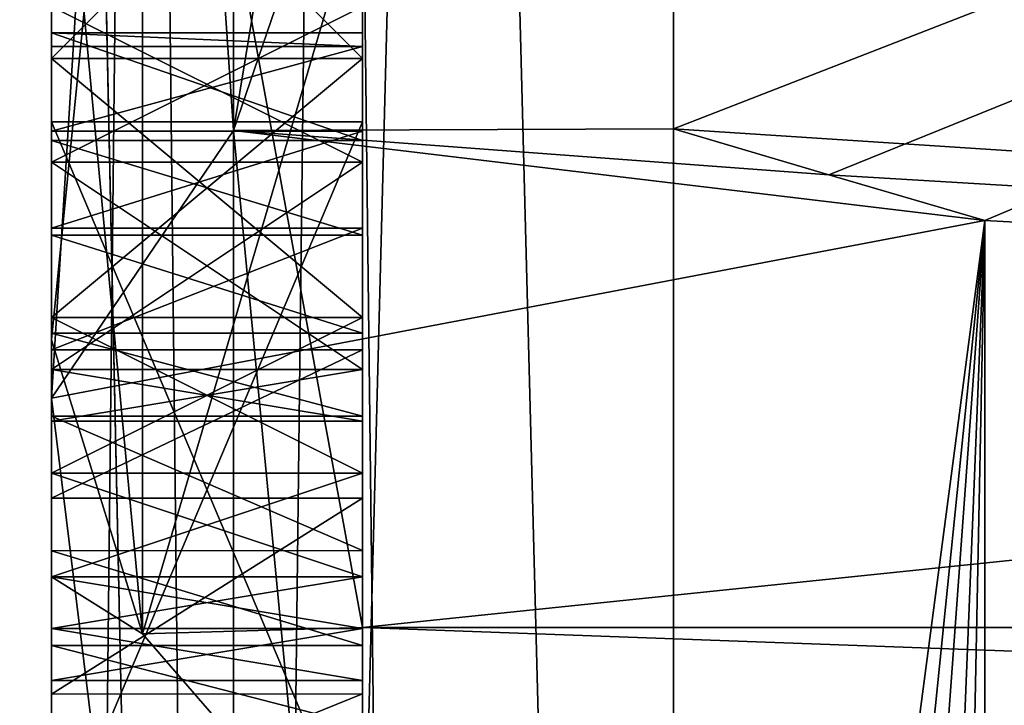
# Model space of a CAD drawing. Header units: millimetres. Extents: x -75 to 0, y -130 to 133.
# Tile 7 of 121: x -73.05 to -71.47, y -45.21 to -44.1. Entities that reach past the tile are written whole.
import ezdxf

# ---------------------------------------------------------------- set-up
doc = ezdxf.new("R2010")
doc.units = ezdxf.units.MM
doc.header["$LTSCALE"] = 65.185185
for name, color, linetype in [('1113', 7, 'CONTINUOUS'), ('1135', 7, 'CONTINUOUS'), ('1138', 7, 'CONTINUOUS'), ('1234', 7, 'CONTINUOUS'), ('1235', 7, 'CONTINUOUS'), ('1236', 7, 'CONTINUOUS'), ('1237', 7, 'CONTINUOUS'), ('1238', 7, 'CONTINUOUS'), ('1239', 7, 'CONTINUOUS'), ('1240', 7, 'CONTINUOUS'), ('1241', 7, 'CONTINUOUS'), ('1242', 7, 'CONTINUOUS'), ('1243', 7, 'CONTINUOUS'), ('1244', 7, 'CONTINUOUS'), ('1245', 7, 'CONTINUOUS'), ('1246', 7, 'CONTINUOUS'), ('1258', 7, 'CONTINUOUS'), ('1259', 7, 'CONTINUOUS'), ('1260', 7, 'CONTINUOUS'), ('1261', 7, 'CONTINUOUS'), ('1262', 7, 'CONTINUOUS'), ('1263', 7, 'CONTINUOUS'), ('1264', 7, 'CONTINUOUS'), ('1298', 7, 'CONTINUOUS'), ('1350', 7, 'CONTINUOUS'), ('1351', 7, 'CONTINUOUS'), ('1352', 7, 'CONTINUOUS'), ('1353', 7, 'CONTINUOUS'), ('1403', 7, 'CONTINUOUS'), ('1404', 7, 'CONTINUOUS'), ('1407', 7, 'CONTINUOUS'), ('1408', 7, 'CONTINUOUS'), ('1412', 7, 'CONTINUOUS'), ('1417', 7, 'CONTINUOUS'), ('1424', 7, 'CONTINUOUS'), ('944', 7, 'CONTINUOUS'), ('946', 7, 'CONTINUOUS'), ('949', 7, 'CONTINUOUS'), ('951', 7, 'CONTINUOUS'), ('965', 7, 'CONTINUOUS'), ('968', 7, 'CONTINUOUS'), ('982', 7, 'CONTINUOUS'), ('983', 7, 'CONTINUOUS'), ('984', 7, 'CONTINUOUS'), ('988', 7, 'CONTINUOUS'), ('989', 7, 'CONTINUOUS'), ('990', 7, 'CONTINUOUS'), ('991', 7, 'CONTINUOUS'), ('992', 7, 'CONTINUOUS'), ('993', 7, 'CONTINUOUS'), ('994', 7, 'CONTINUOUS'), ('995', 7, 'CONTINUOUS')]:
    doc.layers.add(name, color=color, linetype=linetype)

msp = doc.modelspace()

# ---------------------------------------------------------------- linework, layer by layer
at = {"layer": '1113', "linetype": 'CONTINUOUS'}
for points in [[(-72.8536, -45.0915, -1.6543), (-72.8536, -43.1467, -4.3311), (-73, -44.6193, -1.9137), (-72.8536, -45.0915, -1.6543)], [(-73, -44.6193, -1.9137), (-72.8536, -43.1467, -4.3311), (-73, -43.5352, -3.5359), (-73, -44.6193, -1.9137)], [(-72.8536, -43.1467, 4.3311), (-72.8536, -45.0915, 1.6543), (-73, -43.5352, 3.5359), (-72.8536, -43.1467, 4.3311)], [(-72.5, -43.8891, 3.8891), (-72.5, -45.0813, 2.1048), (-72.8536, -43.1467, 4.3311), (-72.5, -43.8891, 3.8891)], [(-72.5, -45.0813, 2.1048), (-72.8536, -45.0915, 1.6543), (-72.8536, -43.1467, 4.3311), (-72.5, -45.0813, 2.1048)], [(-72.5, -43.8891, -3.8891), (-72.8536, -43.1467, -4.3311), (-72.8536, -45.0915, -1.6543), (-72.5, -43.8891, -3.8891)], [(-73, -43.5352, 3.5359), (-72.8536, -45.0915, 1.6543), (-73, -44.6193, 1.9137), (-73, -43.5352, 3.5359)], [(-72.5, -45.0813, -2.1048), (-72.5, -43.8891, -3.8891), (-72.8536, -45.0915, -1.6543), (-72.5, -45.0813, -2.1048)], [(-73, -45, 0), (-72.8536, -45.0915, -1.6543), (-73, -44.6193, -1.9137), (-73, -45, 0)], [(-73, -44.6193, 1.9137), (-72.8536, -45.0915, 1.6543), (-73, -45, 0), (-73, -44.6193, 1.9137)], [(-72.8536, -45.0915, 1.6543), (-72.8536, -45.0915, -1.6543), (-73, -45, 0), (-72.8536, -45.0915, 1.6543)], [(-72.5, -45.0813, 2.1048), (-72.5, -45.5), (-72.8536, -45.0915, 1.6543), (-72.5, -45.0813, 2.1048)], [(-72.5, -45.5), (-72.5, -45.0813, -2.1048), (-72.8536, -45.0915, -1.6543), (-72.5, -45.5)], [(-72.5, -45.5), (-72.8536, -45.0915, -1.6543), (-72.8536, -45.0915, 1.6543), (-72.5, -45.5)]]:
    msp.add_3dface(points, dxfattribs=at)
at = {"layer": '1135', "linetype": 'CONTINUOUS'}
for points in [[(-72.7072, -26.4353, -21.7071), (-73, -26.436, -21), (-72.7071, -53.5647, -21.7071), (-72.7072, -26.4353, -21.7071)], [(-72.7071, -53.5647, -21.7071), (-73, -26.436, -21), (-73, -40.0005, -21), (-72.7071, -53.5647, -21.7071)], [(-72, -53.5647, -22), (-72, -26.4353, -22), (-72.7072, -26.4353, -21.7071), (-72, -53.5647, -22)], [(-72, -53.5647, -22), (-72.7072, -26.4353, -21.7071), (-72.3827, -53.5647, -21.9239), (-72, -53.5647, -22)], [(-72.3827, -53.5647, -21.9239), (-72.7072, -26.4353, -21.7071), (-72.7071, -53.5647, -21.7071), (-72.3827, -53.5647, -21.9239)], [(-73, -53.5651, -21), (-72.7071, -53.5647, -21.7071), (-73, -40.0005, -21), (-73, -53.5651, -21)]]:
    msp.add_3dface(points, dxfattribs=at)
at = {"layer": '1138', "linetype": 'CONTINUOUS'}
for points in [[(-72.7072, -53.5647, 21.7071), (-73, -53.564, 21), (-72.7071, -26.4353, 21.7071), (-72.7072, -53.5647, 21.7071)], [(-72.7071, -26.4353, 21.7071), (-73, -53.564, 21), (-73, -39.9995, 21), (-72.7071, -26.4353, 21.7071)], [(-72, -26.4353, 22), (-72, -53.5647, 22), (-72.7072, -53.5647, 21.7071), (-72, -26.4353, 22)], [(-72, -26.4353, 22), (-72.7072, -53.5647, 21.7071), (-72.3827, -26.4353, 21.9239), (-72, -26.4353, 22)], [(-72.3827, -26.4353, 21.9239), (-72.7072, -53.5647, 21.7071), (-72.7071, -26.4353, 21.7071), (-72.3827, -26.4353, 21.9239)]]:
    msp.add_3dface(points, dxfattribs=at)
at = {"layer": '1234', "linetype": 'CONTINUOUS'}
for points in [[(-72.5, -43.6667, -14), (-73, -43.6667, -14), (-73, -44.1667, -14.0851), (-72.5, -43.6667, -14)], [(-72.5, -44.1667, -14.0851), (-72.5, -43.6667, -14), (-73, -44.1667, -14.0851), (-72.5, -44.1667, -14.0851)]]:
    msp.add_3dface(points, dxfattribs=at)
at = {"layer": '1235', "linetype": 'CONTINUOUS'}
for points in [[(-72.5, -44.1667, -14.0851), (-73, -44.1667, -14.0851), (-72.5, -44.5833, -14.3404), (-72.5, -44.1667, -14.0851)], [(-72.5, -44.5833, -14.3404), (-73, -44.1667, -14.0851), (-73, -44.5833, -14.3404), (-72.5, -44.5833, -14.3404)]]:
    msp.add_3dface(points, dxfattribs=at)
at = {"layer": '1236', "linetype": 'CONTINUOUS'}
for points in [[(-72.5, -44.5833, -14.3404), (-73, -44.5833, -14.3404), (-72.5, -44.8333, -14.5957), (-72.5, -44.5833, -14.3404)], [(-72.5, -44.8333, -14.5957), (-73, -44.5833, -14.3404), (-73, -44.8333, -14.5957), (-72.5, -44.8333, -14.5957)]]:
    msp.add_3dface(points, dxfattribs=at)
at = {"layer": '1237', "linetype": 'CONTINUOUS'}
for points in [[(-72.5, -44.8333, -14.5957), (-73, -44.8333, -14.5957), (-72.5, -45, -14.9362), (-72.5, -44.8333, -14.5957)], [(-72.5, -45, -14.9362), (-73, -44.8333, -14.5957), (-73, -45, -14.9362), (-72.5, -45, -14.9362)]]:
    msp.add_3dface(points, dxfattribs=at)
at = {"layer": '1238', "linetype": 'CONTINUOUS'}
for points in [[(-72.5, -45, -14.9362), (-73, -45, -14.9362), (-72.5, -45.0833, -15.1915), (-72.5, -45, -14.9362)], [(-72.5, -45.0833, -15.1915), (-73, -45, -14.9362), (-73, -45.0833, -15.1915), (-72.5, -45.0833, -15.1915)]]:
    msp.add_3dface(points, dxfattribs=at)
at = {"layer": '1239', "linetype": 'CONTINUOUS'}
for points in [[(-72.5, -45.0833, -15.1915), (-73, -45.0833, -15.1915), (-72.5, -45.1667, -15.617), (-72.5, -45.0833, -15.1915)], [(-72.5, -45.1667, -15.617), (-73, -45.0833, -15.1915), (-73, -45.1667, -15.617), (-72.5, -45.1667, -15.617)]]:
    msp.add_3dface(points, dxfattribs=at)
at = {"layer": '1240', "linetype": 'CONTINUOUS'}
for points in [[(-72.5, -45.1667, -15.617), (-73, -45.1667, -15.617), (-73, -45.1667, -16.383), (-72.5, -45.1667, -15.617)], [(-72.5, -45.1667, -16.383), (-72.5, -45.1667, -15.617), (-73, -45.1667, -16.383), (-72.5, -45.1667, -16.383)]]:
    msp.add_3dface(points, dxfattribs=at)
at = {"layer": '1241', "linetype": 'CONTINUOUS'}
for points in [[(-72.5, -45.1667, -16.383), (-73, -45.1667, -16.383), (-72.5, -45.0833, -16.8085), (-72.5, -45.1667, -16.383)], [(-72.5, -45.0833, -16.8085), (-73, -45.1667, -16.383), (-73, -45.0833, -16.8085), (-72.5, -45.0833, -16.8085)]]:
    msp.add_3dface(points, dxfattribs=at)
at = {"layer": '1242', "linetype": 'CONTINUOUS'}
for points in [[(-72.5, -45.0833, -16.8085), (-73, -45.0833, -16.8085), (-72.5, -45, -17.0638), (-72.5, -45.0833, -16.8085)], [(-72.5, -45, -17.0638), (-73, -45.0833, -16.8085), (-73, -45, -17.0638), (-72.5, -45, -17.0638)]]:
    msp.add_3dface(points, dxfattribs=at)
at = {"layer": '1243', "linetype": 'CONTINUOUS'}
for points in [[(-72.5, -45, -17.0638), (-73, -45, -17.0638), (-72.5, -44.8333, -17.4043), (-72.5, -45, -17.0638)], [(-72.5, -44.8333, -17.4043), (-73, -45, -17.0638), (-73, -44.8333, -17.4043), (-72.5, -44.8333, -17.4043)]]:
    msp.add_3dface(points, dxfattribs=at)
at = {"layer": '1244', "linetype": 'CONTINUOUS'}
for points in [[(-72.5, -44.8333, -17.4043), (-73, -44.8333, -17.4043), (-72.5, -44.5833, -17.6596), (-72.5, -44.8333, -17.4043)], [(-72.5, -44.5833, -17.6596), (-73, -44.8333, -17.4043), (-73, -44.5833, -17.6596), (-72.5, -44.5833, -17.6596)]]:
    msp.add_3dface(points, dxfattribs=at)
at = {"layer": '1245', "linetype": 'CONTINUOUS'}
for points in [[(-72.5, -44.5833, -17.6596), (-73, -44.5833, -17.6596), (-72.5, -44.1667, -17.9149), (-72.5, -44.5833, -17.6596)], [(-72.5, -44.1667, -17.9149), (-73, -44.5833, -17.6596), (-73, -44.1667, -17.9149), (-72.5, -44.1667, -17.9149)]]:
    msp.add_3dface(points, dxfattribs=at)
at = {"layer": '1246', "linetype": 'CONTINUOUS'}
for points in [[(-72.5, -44.1667, -17.9149), (-73, -44.1667, -17.9149), (-73, -43.6667, -18), (-72.5, -44.1667, -17.9149)], [(-72.5, -43.6667, -18), (-72.5, -44.1667, -17.9149), (-73, -43.6667, -18), (-72.5, -43.6667, -18)]]:
    msp.add_3dface(points, dxfattribs=at)
at = {"layer": '1258', "linetype": 'CONTINUOUS'}
for points in [[(-72.5, -44.0833, -17.4894), (-73, -44.0833, -17.4894), (-72.5, -44.3333, -17.3191), (-72.5, -44.0833, -17.4894)], [(-72.5, -44.3333, -17.3191), (-73, -44.0833, -17.4894), (-73, -44.3333, -17.3191), (-72.5, -44.3333, -17.3191)]]:
    msp.add_3dface(points, dxfattribs=at)
at = {"layer": '1259', "linetype": 'CONTINUOUS'}
for points in [[(-72.5, -44.3333, -17.3191), (-73, -44.3333, -17.3191), (-73, -44.6667, -16.8085), (-72.5, -44.3333, -17.3191)], [(-72.5, -44.6667, -16.8085), (-72.5, -44.3333, -17.3191), (-73, -44.6667, -16.8085), (-72.5, -44.6667, -16.8085)]]:
    msp.add_3dface(points, dxfattribs=at)
at = {"layer": '1260', "linetype": 'CONTINUOUS'}
for points in [[(-72.5, -44.6667, -16.8085), (-73, -44.6667, -16.8085), (-73, -44.75, -16.2979), (-72.5, -44.6667, -16.8085)], [(-72.5, -44.75, -16.2979), (-72.5, -44.6667, -16.8085), (-73, -44.75, -16.2979), (-72.5, -44.75, -16.2979)]]:
    msp.add_3dface(points, dxfattribs=at)
at = {"layer": '1261', "linetype": 'CONTINUOUS'}
for points in [[(-72.5, -44.75, -16.2979), (-73, -44.75, -16.2979), (-73, -44.75, -15.7021), (-72.5, -44.75, -16.2979)], [(-72.5, -44.75, -15.7021), (-72.5, -44.75, -16.2979), (-73, -44.75, -15.7021), (-72.5, -44.75, -15.7021)]]:
    msp.add_3dface(points, dxfattribs=at)
at = {"layer": '1262', "linetype": 'CONTINUOUS'}
for points in [[(-72.5, -44.75, -15.7021), (-73, -44.75, -15.7021), (-73, -44.6667, -15.1915), (-72.5, -44.75, -15.7021)], [(-72.5, -44.6667, -15.1915), (-72.5, -44.75, -15.7021), (-73, -44.6667, -15.1915), (-72.5, -44.6667, -15.1915)]]:
    msp.add_3dface(points, dxfattribs=at)
at = {"layer": '1263', "linetype": 'CONTINUOUS'}
for points in [[(-72.5, -44.6667, -15.1915), (-73, -44.6667, -15.1915), (-73, -44.3333, -14.6809), (-72.5, -44.6667, -15.1915)], [(-72.5, -44.3333, -14.6809), (-72.5, -44.6667, -15.1915), (-73, -44.3333, -14.6809), (-72.5, -44.3333, -14.6809)]]:
    msp.add_3dface(points, dxfattribs=at)
at = {"layer": '1264', "linetype": 'CONTINUOUS'}
for points in [[(-72.5, -44.3333, -14.6809), (-73, -44.3333, -14.6809), (-72.5, -44.0833, -14.5106), (-72.5, -44.3333, -14.6809)], [(-72.5, -44.0833, -14.5106), (-73, -44.3333, -14.6809), (-73, -44.0833, -14.5106), (-72.5, -44.0833, -14.5106)]]:
    msp.add_3dface(points, dxfattribs=at)
at = {"layer": '1298', "linetype": 'CONTINUOUS'}
for points in [[(-72.7073, -44.2823, 7.6798), (-72.7071, -40, 8.7929), (-73, -44.713, 8.2485), (-72.7073, -44.2823, 7.6798)], [(-73, -44.713, 8.2485), (-72.7071, -40, 8.7929), (-73, -40, 9.5), (-73, -44.713, 8.2485)], [(-72, -42.2166, 8.2059), (-72, -40, 8.5), (-72.7073, -44.2823, 7.6798), (-72, -42.2166, 8.2059)], [(-72.7073, -44.2823, 7.6798), (-72, -40, 8.5), (-72.7071, -40, 8.7929), (-72.7073, -44.2823, 7.6798)], [(-72, -44.2798, 7.3439), (-72, -42.2166, 8.2059), (-72.7073, -44.2823, 7.6798), (-72, -44.2798, 7.3439)]]:
    msp.add_3dface(points, dxfattribs=at)
at = {"layer": '1350', "linetype": 'CONTINUOUS'}
msp.add_3dface([(-71.5, -46.0104, 6.0104), (-71.5, -44.4274, 7.2559), (-71.5, -56.9161, 19.7445), (-71.5, -46.0104, 6.0104)], dxfattribs=at)
at = {"layer": '1351', "linetype": 'CONTINUOUS'}
for points in [[(-71.5, -44.4274, 7.2559), (-72.7073, -44.2823, 7.6798), (-73, -44.713, 8.2485), (-71.5, -44.4274, 7.2559)], [(-71.7507, -44.3537, 7.3003), (-72, -44.2798, 7.3439), (-72.7073, -44.2823, 7.6798), (-71.7507, -44.3537, 7.3003)], [(-71.5, -44.4274, 7.2559), (-71.7507, -44.3537, 7.3003), (-72.7073, -44.2823, 7.6798), (-71.5, -44.4274, 7.2559)], [(-71.5, -44.4274, 7.2559), (-73, -55.8213, 19.3568), (-72.7166, -56.3901, 19.792), (-71.5, -44.4274, 7.2559)], [(-73, -55.8213, 19.3568), (-71.5, -44.4274, 7.2559), (-73, -44.713, 8.2485), (-73, -55.8213, 19.3568)], [(-71.5, -44.4274, 7.2559), (-72.7166, -56.3901, 19.792), (-72.39, -56.6327, 19.8807), (-71.5, -44.4274, 7.2559)], [(-72, -56.7888, 19.8529), (-71.5, -44.4274, 7.2559), (-72.39, -56.6327, 19.8807), (-72, -56.7888, 19.8529)], [(-71.5, -44.4274, 7.2559), (-72, -56.7888, 19.8529), (-71.75, -56.8525, 19.7988), (-71.5, -44.4274, 7.2559)], [(-71.5, -44.4274, 7.2559), (-71.75, -56.8525, 19.7988), (-71.5, -56.9161, 19.7445), (-71.5, -44.4274, 7.2559)]]:
    msp.add_3dface(points, dxfattribs=at)
at = {"layer": '1352', "linetype": 'CONTINUOUS'}
for points in [[(-72.7073, -44.2823, -7.6798), (-71.5, -56.9161, -19.7445), (-73, -44.713, -8.2485), (-72.7073, -44.2823, -7.6798)], [(-72, -44.2798, -7.3439), (-71.7507, -44.3537, -7.3003), (-72.7073, -44.2823, -7.6798), (-72, -44.2798, -7.3439)], [(-71.7507, -44.3537, -7.3003), (-71.5, -44.4274, -7.2559), (-72.7073, -44.2823, -7.6798), (-71.7507, -44.3537, -7.3003)], [(-71.5, -44.4274, -7.2559), (-71.5, -56.9161, -19.7445), (-72.7073, -44.2823, -7.6798), (-71.5, -44.4274, -7.2559)], [(-73, -44.713, -8.2485), (-71.5, -56.9161, -19.7445), (-73, -55.8213, -19.3568), (-73, -44.713, -8.2485)]]:
    msp.add_3dface(points, dxfattribs=at)
at = {"layer": '1353', "linetype": 'CONTINUOUS'}
for points in [[(-71.5, -44.4274, -7.2559), (-71.5, -46.0104, -6.0104), (-71.5, -59.7445, -16.9161), (-71.5, -44.4274, -7.2559)], [(-71.5, -56.9161, -19.7445), (-71.5, -44.4274, -7.2559), (-71.5, -59.7445, -16.9161), (-71.5, -56.9161, -19.7445)]]:
    msp.add_3dface(points, dxfattribs=at)
at = {"layer": '1403', "linetype": 'CONTINUOUS'}
for points in [[(-73, -44.713, -8.2485), (-73, -40.25, -14), (-73, -40, -9.5), (-73, -44.713, -8.2485)], [(-73, -53.5651, -21), (-73, -40.0005, -21), (-73, -49.1667, -18), (-73, -53.5651, -21)], [(-73, -44.5833, -17.6596), (-73, -40.0005, -21), (-73, -44.1667, -17.9149), (-73, -44.5833, -17.6596)], [(-73, -40.0005, -21), (-73, -44.5833, -17.6596), (-73, -45.8333, -17.5745), (-73, -40.0005, -21)], [(-73, -44.1667, -17.9149), (-73, -40.0005, -21), (-73, -43.6667, -18), (-73, -44.1667, -17.9149)], [(-73, -49.1667, -18), (-73, -40.0005, -21), (-73, -45.8333, -18), (-73, -49.1667, -18)], [(-73, -45.8333, -18), (-73, -40.0005, -21), (-73, -45.8333, -17.5745), (-73, -45.8333, -18)], [(-73, -40.6667, -14.0851), (-73, -40.25, -14), (-73, -44.713, -8.2485), (-73, -40.6667, -14.0851)], [(-73, -41.0833, -14.3404), (-73, -40.6667, -14.0851), (-73, -44.713, -8.2485), (-73, -41.0833, -14.3404)], [(-73, -41.3333, -14.6809), (-73, -41.0833, -14.3404), (-73, -44.713, -8.2485), (-73, -41.3333, -14.6809)], [(-73, -41.5, -15.1064), (-73, -41.3333, -14.6809), (-73, -44.713, -8.2485), (-73, -41.5, -15.1064)], [(-73, -41.5, -15.4468), (-73, -41.5, -15.1064), (-73, -44.713, -8.2485), (-73, -41.5, -15.4468)], [(-73, -42.3333, -14.9362), (-73, -41.5, -15.4468), (-73, -44.713, -8.2485), (-73, -42.3333, -14.9362)], [(-73, -42.5, -14.5957), (-73, -42.3333, -14.9362), (-73, -44.713, -8.2485), (-73, -42.5, -14.5957)], [(-73, -42.75, -14.3404), (-73, -42.5, -14.5957), (-73, -44.713, -8.2485), (-73, -42.75, -14.3404)], [(-73, -43.1667, -14.0851), (-73, -42.75, -14.3404), (-73, -44.713, -8.2485), (-73, -43.1667, -14.0851)], [(-73, -43.6667, -14), (-73, -43.1667, -14.0851), (-73, -44.713, -8.2485), (-73, -43.6667, -14)], [(-73, -44.1667, -14.0851), (-73, -43.6667, -14), (-73, -44.713, -8.2485), (-73, -44.1667, -14.0851)], [(-73, -44.5833, -14.3404), (-73, -44.1667, -14.0851), (-73, -44.713, -8.2485), (-73, -44.5833, -14.3404)], [(-73, -44.8333, -14.5957), (-73, -44.5833, -14.3404), (-73, -44.713, -8.2485), (-73, -44.8333, -14.5957)], [(-73, -44.5833, -17.6596), (-73, -44.8333, -17.4043), (-73, -45.8333, -17.5745), (-73, -44.5833, -17.6596)], [(-73, -45.8333, -14), (-73, -44.8333, -14.5957), (-73, -44.713, -8.2485), (-73, -45.8333, -14)], [(-73, -49.1667, -14), (-73, -45.8333, -14), (-73, -44.713, -8.2485), (-73, -49.1667, -14)], [(-73, -49.1667, -14), (-73, -44.713, -8.2485), (-73, -55.8213, -19.3568), (-73, -49.1667, -14)], [(-73, -45, -14.9362), (-73, -44.8333, -14.5957), (-73, -45.8333, -14), (-73, -45, -14.9362)], [(-73, -44.8333, -17.4043), (-73, -45, -17.0638), (-73, -45.8333, -17.5745), (-73, -44.8333, -17.4043)], [(-73, -45.0833, -15.1915), (-73, -45, -14.9362), (-73, -45.8333, -14), (-73, -45.0833, -15.1915)], [(-73, -45, -17.0638), (-73, -45.0833, -16.8085), (-73, -45.8333, -14.6809), (-73, -45, -17.0638)], [(-73, -45.8333, -17.5745), (-73, -45, -17.0638), (-73, -45.8333, -14.6809), (-73, -45.8333, -17.5745)], [(-73, -45.1667, -15.617), (-73, -45.0833, -15.1915), (-73, -45.8333, -14), (-73, -45.1667, -15.617)], [(-73, -45.0833, -16.8085), (-73, -45.1667, -16.383), (-73, -45.8333, -14), (-73, -45.0833, -16.8085)], [(-73, -45.8333, -14.6809), (-73, -45.0833, -16.8085), (-73, -45.8333, -14), (-73, -45.8333, -14.6809)], [(-73, -45.1667, -16.383), (-73, -45.1667, -15.617), (-73, -45.8333, -14), (-73, -45.1667, -16.383)]]:
    msp.add_3dface(points, dxfattribs=at)
at = {"layer": '1404', "linetype": 'CONTINUOUS'}
for points in [[(-73, -53.564, 21), (-73, -43.1296, 18), (-73, -39.9995, 21), (-73, -53.564, 21)], [(-73, -43.6028, 14), (-73, -44.713, 8.2485), (-73, -40, 9.5), (-73, -43.6028, 14)], [(-73, -43.6413, 18), (-73, -43.1296, 18), (-73, -53.564, 21), (-73, -43.6413, 18)], [(-73, -44.2686, 16.8171), (-73, -44.2686, 16.4374), (-73, -43.6028, 14), (-73, -44.2686, 16.8171)], [(-73, -43.6028, 14), (-73, -44.2686, 16.4374), (-73, -44.713, 8.2485), (-73, -43.6028, 14)], [(-73, -44.1255, 17.6259), (-73, -44.2686, 16.8171), (-73, -43.6028, 14), (-73, -44.1255, 17.6259)], [(-73, -44.1255, 17.6259), (-73, -43.6028, 14), (-73, -43.6413, 17.4883), (-73, -44.1255, 17.6259)], [(-73, -44.1475, 18.022), (-73, -44.1255, 17.6259), (-73, -43.6413, 17.4883), (-73, -44.1475, 18.022)], [(-73, -43.6413, 18), (-73, -44.1475, 18.022), (-73, -43.6413, 17.4883), (-73, -43.6413, 18)], [(-73, -44.1475, 18.022), (-73, -43.6413, 18), (-73, -53.564, 21), (-73, -44.1475, 18.022)], [(-73, -44.2686, 16.8171), (-73, -44.1255, 17.6259), (-73, -44.2987, 17.6667), (-73, -44.2686, 16.8171)], [(-73, -44.2835, 18.0498), (-73, -44.1475, 18.022), (-73, -53.564, 21), (-73, -44.2835, 18.0498)], [(-73, -44.2686, 16.4374), (-73, -45.4515, 16.4374), (-73, -44.713, 8.2485), (-73, -44.2686, 16.4374)], [(-73, -45.4515, 16.8171), (-73, -44.2686, 16.8171), (-73, -45.4515, 17.0041), (-73, -45.4515, 16.8171)], [(-73, -45.4515, 17.0041), (-73, -44.2686, 16.8171), (-73, -45.4456, 17.1743), (-73, -45.4515, 17.0041)], [(-73, -44.2686, 16.8171), (-73, -45.426, 17.3072), (-73, -45.4456, 17.1743), (-73, -44.2686, 16.8171)], [(-73, -45.426, 17.3072), (-73, -44.2686, 16.8171), (-73, -45.386, 17.425), (-73, -45.426, 17.3072)], [(-73, -44.2686, 16.8171), (-73, -45.3236, 17.5258), (-73, -45.386, 17.425), (-73, -44.2686, 16.8171)], [(-73, -45.3236, 17.5258), (-73, -44.2686, 16.8171), (-73, -45.2394, 17.6048), (-73, -45.3236, 17.5258)], [(-73, -44.2686, 16.8171), (-73, -45.1104, 17.6699), (-73, -45.2394, 17.6048), (-73, -44.2686, 16.8171)], [(-73, -45.1104, 17.6699), (-73, -44.2686, 16.8171), (-73, -44.9582, 17.7057), (-73, -45.1104, 17.6699)], [(-73, -44.2686, 16.8171), (-73, -44.7417, 17.7194), (-73, -44.9582, 17.7057), (-73, -44.2686, 16.8171)], [(-73, -44.7417, 17.7194), (-73, -44.2686, 16.8171), (-73, -44.6082, 17.7134), (-73, -44.7417, 17.7194)], [(-73, -44.2686, 16.8171), (-73, -44.4506, 17.6943), (-73, -44.6082, 17.7134), (-73, -44.2686, 16.8171)], [(-73, -44.4506, 17.6943), (-73, -44.2686, 16.8171), (-73, -44.2987, 17.6667), (-73, -44.4506, 17.6943)], [(-73, -44.4396, 18.074), (-73, -44.2835, 18.0498), (-73, -53.564, 21), (-73, -44.4396, 18.074)], [(-73, -44.6352, 18.0924), (-73, -44.4396, 18.074), (-73, -53.564, 21), (-73, -44.6352, 18.0924)], [(-73, -44.8738, 18.099), (-73, -44.6352, 18.0924), (-73, -53.564, 21), (-73, -44.8738, 18.099)], [(-73, -45.4515, 14), (-73, -45.8972, 14), (-73, -44.713, 8.2485), (-73, -45.4515, 14)], [(-73, -45.8972, 14), (-73, -46.6235, 16.4374), (-73, -44.713, 8.2485), (-73, -45.8972, 14)], [(-73, -45.4515, 16.4374), (-73, -45.4515, 14), (-73, -44.713, 8.2485), (-73, -45.4515, 16.4374)], [(-73, -46.6235, 16.4374), (-73, -53.564, 21), (-73, -44.713, 8.2485), (-73, -46.6235, 16.4374)], [(-73, -54.7156, 20.2102), (-73, -55.8213, 19.3568), (-73, -44.713, 8.2485), (-73, -54.7156, 20.2102)], [(-73, -53.564, 21), (-73, -54.7156, 20.2102), (-73, -44.713, 8.2485), (-73, -53.564, 21)], [(-73, -45.1884, 18.0695), (-73, -44.8738, 18.099), (-73, -53.564, 21), (-73, -45.1884, 18.0695)], [(-73, -45.3904, 18.0043), (-73, -45.1884, 18.0695), (-73, -53.564, 21), (-73, -45.3904, 18.0043)]]:
    msp.add_3dface(points, dxfattribs=at)
at = {"layer": '1407', "linetype": 'CONTINUOUS'}
for points in [[(-73, -43.5352, 3.5359), (-73, -44.6193, 1.9137), (-73, -43.5352, -3.5359), (-73, -43.5352, 3.5359)], [(-73, -44.6193, 1.9137), (-73, -44.6193, -1.9137), (-73, -43.5352, -3.5359), (-73, -44.6193, 1.9137)], [(-73, -44.6193, 1.9137), (-73, -45, 0), (-73, -44.6193, -1.9137), (-73, -44.6193, 1.9137)]]:
    msp.add_3dface(points, dxfattribs=at)
at = {"layer": '1408', "linetype": 'CONTINUOUS'}
for points in [[(-73, -42.6667, -16.8085), (-73, -42.5833, -16.2979), (-73, -44.6667, -16.8085), (-73, -42.6667, -16.8085)], [(-73, -44.6667, -16.8085), (-73, -42.5833, -16.2979), (-73, -44.75, -16.2979), (-73, -44.6667, -16.8085)], [(-73, -44.75, -16.2979), (-73, -42.5833, -16.2979), (-73, -42.5833, -15.7021), (-73, -44.75, -16.2979)], [(-73, -44.75, -15.7021), (-73, -44.75, -16.2979), (-73, -42.5833, -15.7021), (-73, -44.75, -15.7021)], [(-73, -42.6667, -15.1915), (-73, -44.75, -15.7021), (-73, -42.5833, -15.7021), (-73, -42.6667, -15.1915)], [(-73, -43, -17.3191), (-73, -42.6667, -16.8085), (-73, -44.3333, -17.3191), (-73, -43, -17.3191)], [(-73, -44.3333, -17.3191), (-73, -42.6667, -16.8085), (-73, -44.6667, -16.8085), (-73, -44.3333, -17.3191)], [(-73, -44.6667, -15.1915), (-73, -44.75, -15.7021), (-73, -42.6667, -15.1915), (-73, -44.6667, -15.1915)], [(-73, -43, -14.6809), (-73, -44.6667, -15.1915), (-73, -42.6667, -15.1915), (-73, -43, -14.6809)], [(-73, -44.0833, -17.4894), (-73, -43, -17.3191), (-73, -44.3333, -17.3191), (-73, -44.0833, -17.4894)], [(-73, -44.3333, -14.6809), (-73, -44.6667, -15.1915), (-73, -43, -14.6809), (-73, -44.3333, -14.6809)], [(-73, -43.25, -14.5106), (-73, -44.3333, -14.6809), (-73, -43, -14.6809), (-73, -43.25, -14.5106)], [(-73, -44.0833, -14.5106), (-73, -44.3333, -14.6809), (-73, -43.25, -14.5106), (-73, -44.0833, -14.5106)]]:
    msp.add_3dface(points, dxfattribs=at)
at = {"layer": '1412', "linetype": 'CONTINUOUS'}
for points in [[(-72.5, -42.75, -14.3404), (-72.5, -43.1667, -14.0851), (-72.5, -44.5833, -14.3404), (-72.5, -42.75, -14.3404)], [(-72.5, -42.75, -14.3404), (-72.5, -44.5833, -14.3404), (-72.5, -43.6667, -14.4255), (-72.5, -42.75, -14.3404)], [(-72.5, -44.5833, -17.6596), (-72.5, -44.1667, -17.9149), (-72.5, -42.75, -17.6596), (-72.5, -44.5833, -17.6596)], [(-72.5, -44.5833, -17.6596), (-72.5, -42.75, -17.6596), (-72.5, -43.6667, -17.5745), (-72.5, -44.5833, -17.6596)], [(-72.5, -44.1667, -17.9149), (-72.5, -43.1667, -17.9149), (-72.5, -42.75, -17.6596), (-72.5, -44.1667, -17.9149)], [(-72.5, -43.1667, -14.0851), (-72.5, -43.6667, -14), (-72.5, -44.1667, -14.0851), (-72.5, -43.1667, -14.0851)], [(-72.5, -43.1667, -14.0851), (-72.5, -44.1667, -14.0851), (-72.5, -44.5833, -14.3404), (-72.5, -43.1667, -14.0851)], [(-72.5, -44.1667, -17.9149), (-72.5, -43.6667, -18), (-72.5, -43.1667, -17.9149), (-72.5, -44.1667, -17.9149)], [(-72.5, -44.5833, -14.3404), (-72.5, -44.8333, -14.5957), (-72.5, -43.6667, -14.4255), (-72.5, -44.5833, -14.3404)], [(-72.5, -44.8333, -14.5957), (-72.5, -44.0833, -14.5106), (-72.5, -43.6667, -14.4255), (-72.5, -44.8333, -14.5957)], [(-72.5, -44.5833, -17.6596), (-72.5, -43.6667, -17.5745), (-72.5, -44.0833, -17.4894), (-72.5, -44.5833, -17.6596)], [(-72.5, -44.8333, -14.5957), (-72.5, -44.3333, -14.6809), (-72.5, -44.0833, -14.5106), (-72.5, -44.8333, -14.5957)], [(-72.5, -44.8333, -17.4043), (-72.5, -44.5833, -17.6596), (-72.5, -44.0833, -17.4894), (-72.5, -44.8333, -17.4043)], [(-72.5, -44.8333, -17.4043), (-72.5, -44.0833, -17.4894), (-72.5, -44.3333, -17.3191), (-72.5, -44.8333, -17.4043)], [(-72.5, -44.8333, -14.5957), (-72.5, -45, -14.9362), (-72.5, -44.3333, -14.6809), (-72.5, -44.8333, -14.5957)], [(-72.5, -45, -14.9362), (-72.5, -45.0833, -15.1915), (-72.5, -44.3333, -14.6809), (-72.5, -45, -14.9362)], [(-72.5, -45.0833, -15.1915), (-72.5, -44.6667, -15.1915), (-72.5, -44.3333, -14.6809), (-72.5, -45.0833, -15.1915)], [(-72.5, -45, -17.0638), (-72.5, -44.8333, -17.4043), (-72.5, -44.3333, -17.3191), (-72.5, -45, -17.0638)], [(-72.5, -45, -17.0638), (-72.5, -44.3333, -17.3191), (-72.5, -44.6667, -16.8085), (-72.5, -45, -17.0638)], [(-72.5, -45.0833, -15.1915), (-72.5, -45.1667, -15.617), (-72.5, -44.6667, -15.1915), (-72.5, -45.0833, -15.1915)], [(-72.5, -45.1667, -15.617), (-72.5, -44.75, -15.7021), (-72.5, -44.6667, -15.1915), (-72.5, -45.1667, -15.617)], [(-72.5, -45.0833, -16.8085), (-72.5, -45, -17.0638), (-72.5, -44.6667, -16.8085), (-72.5, -45.0833, -16.8085)], [(-72.5, -45.0833, -16.8085), (-72.5, -44.6667, -16.8085), (-72.5, -44.75, -16.2979), (-72.5, -45.0833, -16.8085)], [(-72.5, -45.1667, -15.617), (-72.5, -45.1667, -16.383), (-72.5, -44.75, -15.7021), (-72.5, -45.1667, -15.617)], [(-72.5, -45.1667, -16.383), (-72.5, -45.0833, -16.8085), (-72.5, -44.75, -16.2979), (-72.5, -45.1667, -16.383)], [(-72.5, -45.1667, -16.383), (-72.5, -44.75, -16.2979), (-72.5, -44.75, -15.7021), (-72.5, -45.1667, -16.383)]]:
    msp.add_3dface(points, dxfattribs=at)
at = {"layer": '1417', "linetype": 'CONTINUOUS'}
for points in [[(-72.5, -44.2986, 17.6667), (-72.5, -44.1255, 17.6259), (-72.5, -44.1475, 18.022), (-72.5, -44.2986, 17.6667)], [(-72.5, -44.7417, 17.7194), (-72.5, -44.6082, 17.7134), (-72.5, -44.1475, 18.022), (-72.5, -44.7417, 17.7194)], [(-72.5, -44.7417, 17.7194), (-72.5, -44.1475, 18.022), (-72.5, -45.7051, 17.7583), (-72.5, -44.7417, 17.7194)], [(-72.5, -44.6082, 17.7134), (-72.5, -44.4506, 17.6943), (-72.5, -44.1475, 18.022), (-72.5, -44.6082, 17.7134)], [(-72.5, -44.4506, 17.6943), (-72.5, -44.2986, 17.6667), (-72.5, -44.1475, 18.022), (-72.5, -44.4506, 17.6943)], [(-72.5, -44.1475, 18.022), (-72.5, -44.2836, 18.0498), (-72.5, -45.3904, 18.0043), (-72.5, -44.1475, 18.022)], [(-72.5, -44.1475, 18.022), (-72.5, -45.3904, 18.0043), (-72.5, -45.5815, 17.8868), (-72.5, -44.1475, 18.022)], [(-72.5, -44.1475, 18.022), (-72.5, -45.5815, 17.8868), (-72.5, -45.7051, 17.7583), (-72.5, -44.1475, 18.022)], [(-72.5, -45.4515, 16.4374), (-72.5, -44.2686, 16.4374), (-72.5, -44.2686, 16.8171), (-72.5, -45.4515, 16.4374)], [(-72.5, -45.4515, 16.4374), (-72.5, -44.2686, 16.8171), (-72.5, -45.8972, 16.4374), (-72.5, -45.4515, 16.4374)], [(-72.5, -44.2686, 16.8171), (-72.5, -45.4515, 16.8171), (-72.5, -46.6235, 16.4374), (-72.5, -44.2686, 16.8171)], [(-72.5, -44.2686, 16.8171), (-72.5, -46.6235, 16.4374), (-72.5, -45.8972, 16.4374), (-72.5, -44.2686, 16.8171)], [(-72.5, -44.2836, 18.0498), (-72.5, -44.4396, 18.074), (-72.5, -45.1879, 18.0696), (-72.5, -44.2836, 18.0498)], [(-72.5, -44.2836, 18.0498), (-72.5, -45.1879, 18.0696), (-72.5, -45.3904, 18.0043), (-72.5, -44.2836, 18.0498)], [(-72.5, -44.4396, 18.074), (-72.5, -44.6353, 18.0924), (-72.5, -45.1879, 18.0696), (-72.5, -44.4396, 18.074)], [(-72.5, -44.6353, 18.0924), (-72.5, -44.8738, 18.099), (-72.5, -45.1879, 18.0696), (-72.5, -44.6353, 18.0924)], [(-72.5, -44.9579, 17.7057), (-72.5, -44.7417, 17.7194), (-72.5, -45.7051, 17.7583), (-72.5, -44.9579, 17.7057)], [(-72.5, -45.1104, 17.6699), (-72.5, -44.9579, 17.7057), (-72.5, -45.8001, 17.5966), (-72.5, -45.1104, 17.6699)], [(-72.5, -44.9579, 17.7057), (-72.5, -45.7051, 17.7583), (-72.5, -45.8001, 17.5966), (-72.5, -44.9579, 17.7057)], [(-72.5, -45.2394, 17.6048), (-72.5, -45.1104, 17.6699), (-72.5, -45.8001, 17.5966), (-72.5, -45.2394, 17.6048)]]:
    msp.add_3dface(points, dxfattribs=at)
at = {"layer": '1424', "linetype": 'CONTINUOUS'}
for points in [[(-72.7073, -44.2823, -7.6798), (-73, -44.713, -8.2485), (-73, -40, -9.5), (-72.7073, -44.2823, -7.6798)], [(-72.7073, -44.2823, -7.6798), (-73, -40, -9.5), (-72.7071, -40, -8.7929), (-72.7073, -44.2823, -7.6798)], [(-72, -42.2166, -8.2059), (-72.7073, -44.2823, -7.6798), (-72.7071, -40, -8.7929), (-72, -42.2166, -8.2059)], [(-72, -42.2166, -8.2059), (-72, -44.2798, -7.3439), (-72.7073, -44.2823, -7.6798), (-72, -42.2166, -8.2059)]]:
    msp.add_3dface(points, dxfattribs=at)
at = {"layer": '944', "linetype": 'CONTINUOUS'}
for points in [[(-74.8, -63.8, -24), (-74.8, -16.2, -24), (-35.2, -63.8, -24), (-74.8, -63.8, -24)], [(-35.2, -63.8, -24), (-74.8, -16.2, -24), (-35.2, -16.2, -24), (-35.2, -63.8, -24)]]:
    msp.add_3dface(points, dxfattribs=at)
at = {"layer": '946', "linetype": 'CONTINUOUS'}
for points in [[(-74.8, -16.2, 24), (-74.8, -63.8, 24), (-35.2, -16.2, 24), (-74.8, -16.2, 24)], [(-35.2, -16.2, 24), (-74.8, -63.8, 24), (-35.2, -63.8, 24), (-35.2, -16.2, 24)]]:
    msp.add_3dface(points, dxfattribs=at)
at = {"layer": '949', "linetype": 'CONTINUOUS'}
for points in [[(-35.5, -53.5647, -22), (-35.5, -26.4353, -22), (-72, -26.4353, -22), (-35.5, -53.5647, -22)], [(-72, -53.5647, -22), (-35.5, -53.5647, -22), (-72, -26.4353, -22), (-72, -53.5647, -22)]]:
    msp.add_3dface(points, dxfattribs=at)
at = {"layer": '951', "linetype": 'CONTINUOUS'}
for points in [[(-35.5, -26.4353, 22), (-35.5, -53.5647, 22), (-72, -53.5647, 22), (-35.5, -26.4353, 22)], [(-72, -26.4353, 22), (-35.5, -26.4353, 22), (-72, -53.5647, 22), (-72, -26.4353, 22)]]:
    msp.add_3dface(points, dxfattribs=at)
at = {"layer": '965', "linetype": 'CONTINUOUS'}
for points in [[(-72, -44.2798, 7.3439), (-71.7507, -44.3537, 7.3003), (-61, -40, 8.5), (-72, -44.2798, 7.3439)], [(-72, -42.2166, 8.2059), (-72, -44.2798, 7.3439), (-61, -40, 8.5), (-72, -42.2166, 8.2059)], [(-61, -40, -8.5), (-61, -44.9962, -6.8766), (-72, -40, -8.5), (-61, -40, -8.5)], [(-72, -40, -8.5), (-61, -44.9962, -6.8766), (-72, -42.2166, -8.2059), (-72, -40, -8.5)], [(-71.7507, -44.3537, 7.3003), (-71.5, -44.4274, 7.2559), (-61, -40, 8.5), (-71.7507, -44.3537, 7.3003)], [(-61, -40, 8.5), (-71.5, -44.4274, 7.2559), (-61, -44.9962, 6.8766), (-61, -40, 8.5)], [(-72, -42.2166, -8.2059), (-61, -44.9962, -6.8766), (-72, -44.2798, -7.3439), (-72, -42.2166, -8.2059)], [(-72, -44.2798, -7.3439), (-61, -44.9962, -6.8766), (-71.7507, -44.3537, -7.3003), (-72, -44.2798, -7.3439)], [(-61, -44.9962, -6.8766), (-71.5, -44.4274, -7.2559), (-71.7507, -44.3537, -7.3003), (-61, -44.9962, -6.8766)], [(-71.5, -46.0104, -6.0104), (-71.5, -44.4274, -7.2559), (-61, -44.9962, -6.8766), (-71.5, -46.0104, -6.0104)], [(-71.5, -44.4274, 7.2559), (-71.5, -46.0104, 6.0104), (-61, -44.9962, 6.8766), (-71.5, -44.4274, 7.2559)], [(-71.7507, -47.3003, 4.3537), (-72, -47.3439, 4.2798), (-61, -44.9962, 6.8766), (-71.7507, -47.3003, 4.3537)], [(-61, -44.9962, 6.8766), (-72, -47.3439, 4.2798), (-61, -48.084, 2.6266), (-61, -44.9962, 6.8766)], [(-71.5, -47.2559, 4.4274), (-71.7507, -47.3003, 4.3537), (-61, -44.9962, 6.8766), (-71.5, -47.2559, 4.4274)], [(-61, -48.084, -2.6266), (-71.5, -46.0104, -6.0104), (-61, -44.9962, -6.8766), (-61, -48.084, -2.6266)], [(-71.5, -46.0104, 6.0104), (-71.5, -47.2559, 4.4274), (-61, -44.9962, 6.8766), (-71.5, -46.0104, 6.0104)]]:
    msp.add_3dface(points, dxfattribs=at)
at = {"layer": '968', "linetype": 'CONTINUOUS'}
for points in [[(-61, -45.0813, -2.1048), (-61, -43.8891, -3.8891), (-72.5, -45.0813, -2.1048), (-61, -45.0813, -2.1048)], [(-72.5, -45.0813, -2.1048), (-61, -43.8891, -3.8891), (-72.5, -43.8891, -3.8891), (-72.5, -45.0813, -2.1048)], [(-61, -43.8891, 3.8891), (-61, -45.0813, 2.1048), (-72.5, -43.8891, 3.8891), (-61, -43.8891, 3.8891)], [(-72.5, -43.8891, 3.8891), (-61, -45.0813, 2.1048), (-72.5, -45.0813, 2.1048), (-72.5, -43.8891, 3.8891)], [(-61, -45.5, 0), (-61, -45.0813, -2.1048), (-72.5, -45.5), (-61, -45.5, 0)], [(-72.5, -45.5), (-61, -45.0813, -2.1048), (-72.5, -45.0813, -2.1048), (-72.5, -45.5)], [(-61, -45.0813, 2.1048), (-61, -45.5, 0), (-72.5, -45.0813, 2.1048), (-61, -45.0813, 2.1048)], [(-72.5, -45.0813, 2.1048), (-61, -45.5, 0), (-72.5, -45.5), (-72.5, -45.0813, 2.1048)]]:
    msp.add_3dface(points, dxfattribs=at)
at = {"layer": '982', "linetype": 'CONTINUOUS'}
for points in [[(-72.5, -45.4515, 16.4374), (-73, -45.4515, 16.4374), (-73, -44.2686, 16.4374), (-72.5, -45.4515, 16.4374)], [(-72.5, -44.2686, 16.4374), (-72.5, -45.4515, 16.4374), (-73, -44.2686, 16.4374), (-72.5, -44.2686, 16.4374)]]:
    msp.add_3dface(points, dxfattribs=at)
at = {"layer": '983', "linetype": 'CONTINUOUS'}
for points in [[(-72.5, -44.2686, 16.4374), (-73, -44.2686, 16.4374), (-72.5, -44.2686, 16.8171), (-72.5, -44.2686, 16.4374)], [(-72.5, -44.2686, 16.8171), (-73, -44.2686, 16.4374), (-73, -44.2686, 16.8171), (-72.5, -44.2686, 16.8171)]]:
    msp.add_3dface(points, dxfattribs=at)
at = {"layer": '984', "linetype": 'CONTINUOUS'}
for points in [[(-72.5, -44.2686, 16.8171), (-73, -44.2686, 16.8171), (-73, -45.4515, 16.8171), (-72.5, -44.2686, 16.8171)], [(-72.5, -45.4515, 16.8171), (-72.5, -44.2686, 16.8171), (-73, -45.4515, 16.8171), (-72.5, -45.4515, 16.8171)]]:
    msp.add_3dface(points, dxfattribs=at)
at = {"layer": '988', "linetype": 'CONTINUOUS'}
for points in [[(-73, -45.2394, 17.6048), (-73, -45.1104, 17.6699), (-72.5, -45.2394, 17.6048), (-73, -45.2394, 17.6048)], [(-72.5, -45.2394, 17.6048), (-73, -45.1104, 17.6699), (-72.5, -45.1104, 17.6699), (-72.5, -45.2394, 17.6048)]]:
    msp.add_3dface(points, dxfattribs=at)
at = {"layer": '989', "linetype": 'CONTINUOUS'}
for points in [[(-73, -44.9582, 17.7057), (-73, -44.7417, 17.7194), (-72.5, -44.9579, 17.7057), (-73, -44.9582, 17.7057)], [(-72.5, -44.9579, 17.7057), (-73, -44.7417, 17.7194), (-72.5, -44.7417, 17.7194), (-72.5, -44.9579, 17.7057)], [(-72.5, -45.1104, 17.6699), (-73, -44.9582, 17.7057), (-72.5, -44.9579, 17.7057), (-72.5, -45.1104, 17.6699)], [(-72.5, -45.1104, 17.6699), (-73, -45.1104, 17.6699), (-73, -44.9582, 17.7057), (-72.5, -45.1104, 17.6699)]]:
    msp.add_3dface(points, dxfattribs=at)
at = {"layer": '990', "linetype": 'CONTINUOUS'}
for points in [[(-73, -44.6082, 17.7134), (-73, -44.4506, 17.6943), (-72.5, -44.6082, 17.7134), (-73, -44.6082, 17.7134)], [(-72.5, -44.6082, 17.7134), (-73, -44.4506, 17.6943), (-72.5, -44.4506, 17.6943), (-72.5, -44.6082, 17.7134)], [(-72.5, -44.7417, 17.7194), (-73, -44.7417, 17.7194), (-73, -44.6082, 17.7134), (-72.5, -44.7417, 17.7194)], [(-72.5, -44.7417, 17.7194), (-73, -44.6082, 17.7134), (-72.5, -44.6082, 17.7134), (-72.5, -44.7417, 17.7194)]]:
    msp.add_3dface(points, dxfattribs=at)
at = {"layer": '991', "linetype": 'CONTINUOUS'}
for points in [[(-73, -44.2987, 17.6667), (-73, -44.1255, 17.6259), (-72.5, -44.2986, 17.6667), (-73, -44.2987, 17.6667)], [(-72.5, -44.2986, 17.6667), (-73, -44.1255, 17.6259), (-72.5, -44.1255, 17.6259), (-72.5, -44.2986, 17.6667)], [(-72.5, -44.4506, 17.6943), (-73, -44.2987, 17.6667), (-72.5, -44.2986, 17.6667), (-72.5, -44.4506, 17.6943)], [(-72.5, -44.4506, 17.6943), (-73, -44.4506, 17.6943), (-73, -44.2987, 17.6667), (-72.5, -44.4506, 17.6943)]]:
    msp.add_3dface(points, dxfattribs=at)
at = {"layer": '992', "linetype": 'CONTINUOUS'}
for points in [[(-72.5, -44.1255, 17.6259), (-73, -44.1255, 17.6259), (-72.5, -44.1475, 18.022), (-72.5, -44.1255, 17.6259)], [(-72.5, -44.1475, 18.022), (-73, -44.1255, 17.6259), (-73, -44.1475, 18.022), (-72.5, -44.1475, 18.022)]]:
    msp.add_3dface(points, dxfattribs=at)
at = {"layer": '993', "linetype": 'CONTINUOUS'}
for points in [[(-72.5, -44.1475, 18.022), (-73, -44.1475, 18.022), (-73, -44.2835, 18.0498), (-72.5, -44.1475, 18.022)], [(-72.5, -44.1475, 18.022), (-73, -44.2835, 18.0498), (-72.5, -44.2836, 18.0498), (-72.5, -44.1475, 18.022)], [(-73, -44.2835, 18.0498), (-73, -44.4396, 18.074), (-72.5, -44.2836, 18.0498), (-73, -44.2835, 18.0498)], [(-72.5, -44.2836, 18.0498), (-73, -44.4396, 18.074), (-72.5, -44.4396, 18.074), (-72.5, -44.2836, 18.0498)]]:
    msp.add_3dface(points, dxfattribs=at)
at = {"layer": '994', "linetype": 'CONTINUOUS'}
for points in [[(-72.5, -44.4396, 18.074), (-73, -44.4396, 18.074), (-73, -44.6352, 18.0924), (-72.5, -44.4396, 18.074)], [(-72.5, -44.4396, 18.074), (-73, -44.6352, 18.0924), (-72.5, -44.6353, 18.0924), (-72.5, -44.4396, 18.074)], [(-73, -44.6352, 18.0924), (-73, -44.8738, 18.099), (-72.5, -44.6353, 18.0924), (-73, -44.6352, 18.0924)], [(-72.5, -44.6353, 18.0924), (-73, -44.8738, 18.099), (-72.5, -44.8738, 18.099), (-72.5, -44.6353, 18.0924)]]:
    msp.add_3dface(points, dxfattribs=at)
at = {"layer": '995', "linetype": 'CONTINUOUS'}
for points in [[(-72.5, -44.8738, 18.099), (-73, -44.8738, 18.099), (-73, -45.1884, 18.0695), (-72.5, -44.8738, 18.099)], [(-72.5, -44.8738, 18.099), (-73, -45.1884, 18.0695), (-72.5, -45.1879, 18.0696), (-72.5, -44.8738, 18.099)], [(-73, -45.1884, 18.0695), (-73, -45.3904, 18.0043), (-72.5, -45.1879, 18.0696), (-73, -45.1884, 18.0695)], [(-72.5, -45.1879, 18.0696), (-73, -45.3904, 18.0043), (-72.5, -45.3904, 18.0043), (-72.5, -45.1879, 18.0696)]]:
    msp.add_3dface(points, dxfattribs=at)

doc.saveas('drawing.dxf')
